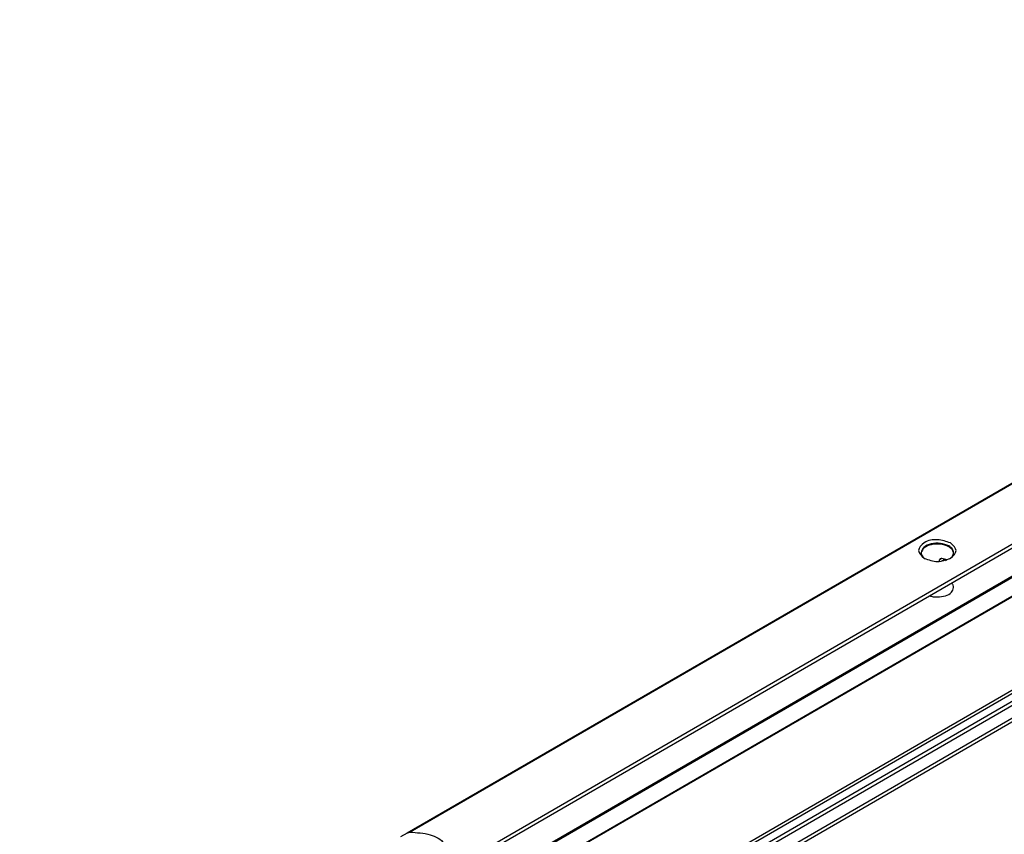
# Model space of a CAD drawing. Header units: millimetres. Extents: x -746 to 556, y -92 to 517.
# Tile 11 of 37: x -675 to -625, y 217 to 258. Entities that reach past the tile are written whole.
import ezdxf

# ---------------------------------------------------------------- set-up
doc = ezdxf.new("R2010")
doc.units = ezdxf.units.MM

# ---------------------------------------------------------------- blocks, each defined once
blk = doc.blocks.new('REGLA_SV2-170-T__33', base_point=(-1348.339, 370.429))
at = {"color": 7, "linetype": 'Continuous'}
for p, q in [((-1161.664, 508.011), (-1337.357, 406.325)), ((-1298.223, 431.028), (-1203.995, 485.564))]:
    blk.add_line(p, q, dxfattribs=at)
at = {"color": 3, "linetype": 'Continuous'}
for p, q in [((-1161.704, 507.92), (-1337.117, 406.396)), ((-1145.961, 506.383), (-1336.172, 396.294)), ((-1335.983, 396.031), (-1145.771, 506.12)), ((-1334.241, 395.754), (-1144.029, 505.843)), ((-1334.051, 395.49), (-1143.839, 505.58)), ((-1153.151, 503.049), (-1328.982, 401.282)), ((-1153.501, 503.173), (-1328.915, 401.648)), ((-1298.163, 430.928), (-1203.923, 485.472))]:
    blk.add_line(p, q, dxfattribs=at)
blk = doc.blocks.new('SOPORTE_SV2-T__34', base_point=(-1355.971, 375.585))
at = {"color": 3, "linetype": 'Continuous'}
for p, q in [((-1349.007, 404.866), (-1156.39, 516.347)), ((-1206.452, 493.553), (-1309.705, 433.792)), ((-1206.548, 493.429), (-1309.409, 433.896)), ((-1255.461, 461.674), (-1255.695, 461.539)), ((-1255.526, 461.392), (-1255.159, 461.605))]:
    blk.add_line(p, q, dxfattribs=at)
at = {"color": 7, "linetype": 'Continuous'}
for p, q in [((-1306.598, 429.018), (-1204.396, 488.178)), ((-1255.695, 461.376), (-1255.695, 461.539)), ((-1255.084, 461.479), (-1254.977, 461.541)), ((-1309.705, 433.792), (-1310.363, 433.412))]:
    blk.add_line(p, q, dxfattribs=at)
for centre, radius, start, end in [((-1255.565, 461.532), 0.13, 116.65644, 176.81432), ((-1255.506, 461.435), 0.244, 79.36942, 118.87006)]:
    blk.add_arc(centre, radius, start, end, dxfattribs=at)
for points, knots in [([(-1254.572, 463.246), (-1255.017, 463.389), (-1255.905, 463.675), (-1257.165, 463.484), (-1258.088, 462.438), (-1257.533, 461.938), (-1257.254, 461.688)], [0, 0, 0, 0, 1.383236, 2.765803, 3.721655, 4.680409, 4.680409, 4.680409, 4.680409]), ([(-1254.749, 462.94), (-1255.028, 463.049), (-1255.608, 463.275), (-1256.496, 463.195), (-1257.317, 462.919), (-1257.492, 462.459), (-1257.566, 462.265)], [0, 0, 0, 0, 0.884332, 1.839193, 2.658943, 3.257962, 3.257962, 3.257962, 3.257962]), ([(-1254.749, 462.856), (-1255.028, 462.965), (-1255.607, 463.191), (-1256.484, 463.113), (-1257.262, 462.851), (-1257.475, 462.44), (-1257.566, 462.265)], [0, 0, 0, 0, 0.884332, 1.839193, 2.609649, 3.184466, 3.184466, 3.184466, 3.184466]), ([(-1254.266, 462.265), (-1254.295, 462.395), (-1254.361, 462.685), (-1254.611, 462.849), (-1254.749, 462.94)], [0, 0, 0, 0, 0.3864353, 0.8596324, 0.8596324, 0.8596324, 0.8596324]), ([(-1254.266, 462.265), (-1254.308, 462.378), (-1254.401, 462.628), (-1254.626, 462.775), (-1254.749, 462.856)], [0, 0, 0, 0, 0.3539248, 0.781595, 0.781595, 0.781595, 0.781595]), ([(-1254.577, 461.688), (-1254.297, 461.947), (-1253.737, 462.465), (-1254.294, 462.986), (-1254.572, 463.246)], [0, 0, 0, 0, 0.959582, 1.917227, 1.917227, 1.917227, 1.917227]), ([(-1257.566, 462.265), (-1257.542, 462.146), (-1257.49, 461.886), (-1257.276, 461.725), (-1257.16, 461.637)], [0, 0, 0, 0, 0.3515742, 0.7707547, 0.7707547, 0.7707547, 0.7707547]), ([(-1254.938, 461.525), (-1255.02, 461.557), (-1255.19, 461.622), (-1255.368, 461.656), (-1255.461, 461.674)], [0, 0, 0, 0, 0.2621151, 0.5445455, 0.5445455, 0.5445455, 0.5445455]), ([(-1254.672, 461.637), (-1254.556, 461.725), (-1254.342, 461.886), (-1254.29, 462.146), (-1254.266, 462.265)], [0, 0, 0, 0, 0.4191805, 0.7707547, 0.7707547, 0.7707547, 0.7707547]), ([(-1256.722, 457.884), (-1256.595, 457.85), (-1256.331, 457.779), (-1255.774, 457.743), (-1255.137, 457.839), (-1254.456, 458.144), (-1254.324, 458.543), (-1254.266, 458.717)], [0, 0, 0, 0, 0.393099, 0.817655, 1.66033, 2.344422, 2.876379, 2.876379, 2.876379, 2.876379]), ([(-1254.266, 458.717), (-1254.277, 458.801), (-1254.3, 458.977), (-1254.415, 459.113), (-1254.476, 459.184)], [0, 0, 0, 0, 0.2479844, 0.5215295, 0.5215295, 0.5215295, 0.5215295]), ([(-1309.705, 433.792), (-1309.678, 433.807), (-1309.632, 433.832), (-1309.553, 433.865), (-1309.482, 433.888), (-1309.429, 433.894), (-1309.409, 433.896)], [0, 0, 0, 0, 0.0928701, 0.1575653, 0.2564366, 0.3163315, 0.3163315, 0.3163315, 0.3163315]), ([(-1309.409, 433.896), (-1308.721, 433.858), (-1307.477, 433.79), (-1305.874, 433.011), (-1305.434, 431.338), (-1306.23, 430.754), (-1306.66, 430.439)], [0, 0, 0, 0, 2.067995, 3.743757, 4.979803, 6.435058, 6.435058, 6.435058, 6.435058])]:
    blk.add_open_spline(points, degree=3, knots=knots, dxfattribs=at)
blk.add_open_spline([(-1257.254, 461.688), (-1256.808, 461.529), (-1255.916, 461.21), (-1255.023, 461.529), (-1254.577, 461.688)], degree=3, dxfattribs=at)
blk = doc.blocks.new('REGLA_SV2-170-T__35', base_point=(-1355.971, 350.67))
for name, p in [('SOPORTE_SV2-T__34', (-1355.971, 375.585)), ('REGLA_SV2-170-T__33', (-1348.339, 370.429))]:
    blk.add_blockref(name, p)
blk = doc.blocks.new('Iso3', base_point=(-1284.2, 415))
blk.add_blockref('REGLA_SV2-170-T__35', (-1355.971, 350.67))

msp = doc.modelspace()

# ---------------------------------------------------------------- block references
at = {"xscale": 0.5, "yscale": 0.5, "zscale": 0.5}
msp.add_blockref('Iso3', (-642.1, 207.5), dxfattribs=at)

doc.saveas('drawing.dxf')
